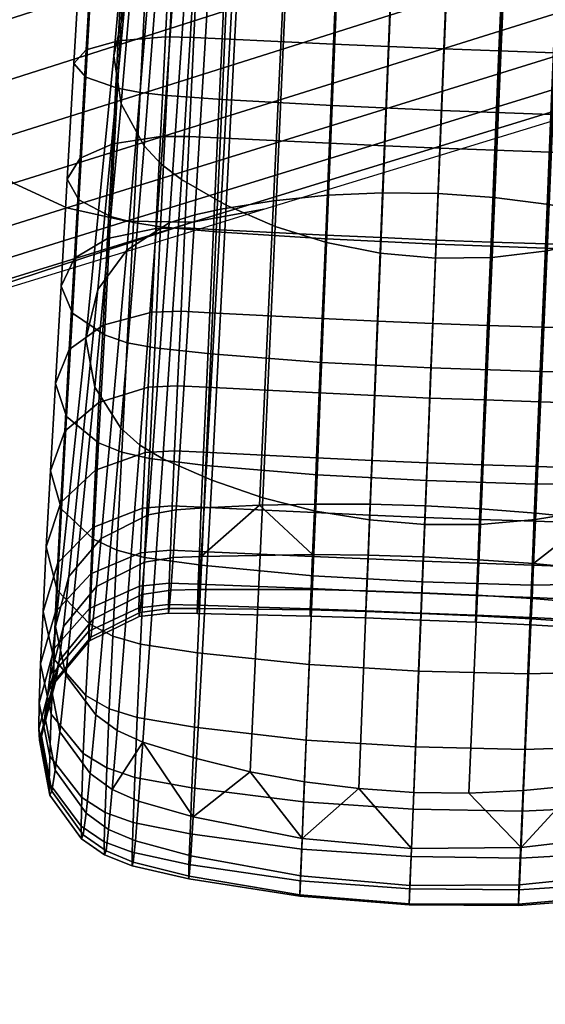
# Model space of a CAD drawing. Header units: millimetres. Extents: x -339 to 339, y -344 to 363.
# Tile 34 of 256: x -284 to -260, y -138 to -95. Entities that reach past the tile are written whole.
import ezdxf

# ---------------------------------------------------------------- set-up
doc = ezdxf.new("R2010")
doc.units = ezdxf.units.MM
doc.header["$MEASUREMENT"] = 0
for name, color, linetype in [('kolecka', 250, 'Continuous'), ('podnoz', 7, 'Continuous'), ('podrucky', 7, 'Continuous')]:
    doc.layers.add(name, color=color, linetype=linetype)

msp = doc.modelspace()

# ---------------------------------------------------------------- meshes
at = {"layer": 'kolecka'}
mesh = msp.add_polyface(dxfattribs=at)
corners = [(-288.849, -108.58, 39.939), (-288.849, -106.042, 44.823), (-289.06, -106.965, 45.429), (-289.06, -109.607, 40.345), (-288.849, -109.997, 35.059), (-289.06, -111.082, 35.266), (-288.849, -110.476, 30), (-289.06, -111.581, 30), (-288.849, -109.956, 24.733), (-289.06, -111.039, 24.517), (-288.849, -108.421, 19.667), (-289.06, -109.442, 19.245), (-288.849, -105.925, 15), (-289.06, -106.843, 14.387), (-25, -337.98, 24.733), (-25, -333.949, 15), (-25, -336.446, 19.667), (-25, -338.501, 30), (-25, -338.021, 35.059), (-25, -326.323, 7.433), (-25, -316.559, 3.478), (-25, -321.439, 4.895), (-25, -330.593, 10.907), (-25, -316.767, 56.48), (-25, -296.5, 7.551), (-25, -334.067, 44.823), (-25, -336.604, 39.939), (-25, -330.593, 49.092), (-25, -326.5, 52.449), (-25, -321.833, 54.946), (-25, -311.5, 57.001), (-25, -306.441, 56.521), (-25, -306.233, 3.519), (-25, -301.167, 5.054), (-25, -284.979, 24.941), (-25, -288.934, 15.177), (-25, -286.395, 20.061), (-25, -292.408, 10.907), (-25, -285.02, 35.267), (-25, -296.677, 52.567), (-25, -292.407, 49.093), (-25, -289.051, 45), (-25, -301.561, 55.104), (-25, -286.554, 40.333)]
mesh.append_faces([[corners[k] for k in face] for face in [(0, 1, 2, 3), (4, 0, 3, 5), (6, 4, 5, 7), (8, 6, 7, 9), (10, 8, 9, 11), (12, 10, 11, 13), (6, 8, 4, 4), (1, 0, 4, 4), (14, 15, 16, 16), (17, 18, 14, 14), (19, 15, 14, 14), (19, 20, 21, 21), (18, 19, 14, 14), (19, 22, 15, 15), (23, 24, 19, 19), (25, 18, 26, 26), (25, 27, 28, 28), (28, 18, 25, 25), (23, 28, 29, 29), (19, 18, 28, 28), (19, 28, 23, 23), (30, 31, 23, 23), (20, 19, 32, 32), (24, 32, 19, 19), (32, 24, 33, 33), (24, 23, 31, 31), (24, 34, 35, 35), (35, 34, 36, 36), (37, 24, 35, 35), (24, 38, 34, 34), (39, 40, 41, 41), (39, 31, 42, 42), (24, 31, 39, 39), (24, 39, 41, 41), (38, 41, 43, 43)]])
at = {"layer": 'podnoz'}
mesh = msp.add_polyface(dxfattribs=at)
corners = [(-290.415, -91.57, 115.792), (-289.684, -94.124, 116.185), (-256.328, -83.286, 127.888), (-257.169, -80.666, 127.422), (-290.672, -89.003, 114.713), (-257.573, -78.046, 126.171), (-290.439, -86.482, 112.966), (-257.526, -75.488, 124.159), (-323.458, -102.366, 103.706), (-297.996, -104.193, 88.24), (-297.152, -110.881, 87.886), (-297.863, -108.695, 87.886), (-298.573, -106.51, 87.886), (-294.436, -110.048, 88.68), (-298.071, -99.402, 88.633), (-297.838, -101.797, 88.489), (-298.67, -97.019, 88.68), (-299.406, -111.573, 87.013), (-299.24, -108.048, 87.531), (-297.838, -101.797, 88.489), (-300.465, -100.21, 64), (-298.071, -99.402, 88.633), (-252.714, -90.298, 124.159), (-219.361, -79.83, 134.924), (-220.795, -77.642, 137.185), (-254.255, -88.258, 126.171), (-250.869, -91.963, 121.41), (-217.68, -81.644, 131.832), (-248.746, -93.191, 117.948), (-215.779, -83.019, 127.938), (-246.371, -93.923, 113.799), (-213.682, -83.89, 123.268), (-243.768, -94.099, 108.987), (-211.416, -84.194, 117.852), (-240.962, -93.659, 103.536), (-209.006, -83.865, 111.715), (-288.775, -96.62, 115.792), (-255.468, -85.9, 127.422), (-287.473, -98.847, 114.713), (-285.803, -100.75, 112.966), (-283.79, -102.272, 110.571), (-281.458, -103.356, 107.545), (-278.833, -103.946, 103.907), (-275.939, -103.985, 99.676), (-272.801, -103.417, 94.869), (-321.852, -107.308, 103.706), (-311.032, -113.976, 93.625), (-307.905, -113.862, 89.939), (-294.436, -110.048, 88.68), (-313.87, -113.534, 96.764), (-15.524, -125.578, 148.806), (-13.923, -126.28, 155.059), (-14.396, -91.171, 163.029), (-16.054, -90.822, 156.251), (-16.533, -124.74, 141.542), (-17.095, -90.407, 148.397), (-16.865, -123.768, 133.305), (-17.432, -89.927, 139.514), (-14.946, -160.238, 140.805), (-13.389, -161.291, 146.529), (-15.943, -158.978, 134.151), (-16.299, -157.513, 126.601), (-15.34, -193.1, 126.247), (-14.347, -194.771, 132.281), (-15.735, -191.157, 119.404), (-14.742, -227.086, 117.852), (-13.753, -229.147, 123.268), (-15.174, -224.692, 111.715), (-14.165, -260.915, 108.987), (-13.193, -263.336, 113.799), (-14.614, -258.111, 103.536), (-14.056, -291.406, 94.869), (-13.626, -294.567, 99.676)]
mesh.append_faces([[corners[k] for k in face] for face in [(0, 1, 2, 3), (4, 0, 3, 5), (6, 4, 5, 7), (8, 1, 0, 0), (9, 10, 11, 11), (11, 12, 9, 9), (9, 13, 10, 10), (14, 13, 15, 15), (9, 15, 13, 13), (13, 14, 16, 16), (17, 18, 10, 10), (18, 12, 11, 11), (10, 18, 11, 11), (19, 20, 21, 21), (22, 23, 24, 25), (26, 27, 23, 22), (28, 29, 27, 26), (30, 31, 29, 28), (32, 33, 31, 30), (34, 35, 33, 32), (36, 37, 2, 1), (38, 25, 37, 36), (39, 22, 25, 38), (40, 26, 22, 39), (41, 28, 26, 40), (42, 30, 28, 41), (43, 32, 30, 42), (44, 34, 32, 43), (45, 36, 1, 1), (43, 42, 46, 47), (47, 48, 43, 43), (43, 48, 44, 44), (42, 41, 49, 46), (50, 51, 52, 53), (54, 50, 53, 55), (56, 54, 55, 57), (58, 59, 51, 50), (60, 58, 50, 54), (61, 60, 54, 56), (62, 63, 58, 60), (64, 62, 60, 61), (65, 66, 63, 62), (67, 65, 62, 64), (68, 69, 66, 65), (70, 68, 65, 67), (71, 72, 68, 70)]])
mesh = msp.add_polyface(dxfattribs=at)
corners = [(-302.47, -111.811, 85.098), (-301.526, -111.037, 85.963), (-301.175, -112.117, 85.963), (-300.79, -110.29, 86.538), (-299.406, -111.573, 87.013), (-302.262, -112.453, 85.098), (-300.1, -109.437, 87.013), (-299.24, -108.048, 87.531), (-303.222, -112.317, 84.278), (-303.094, -112.711, 84.278), (-304.679, -113.088, 82.217), (-303.852, -112.946, 83.38), (-304.645, -113.194, 82.217), (-303.925, -112.719, 83.38), (-305.593, -113.492, 80.335), (-299.24, -108.048, 87.531), (-300.1, -109.437, 87.013), (-303.331, -110.439, 64), (-300.79, -110.29, 86.538), (-302.47, -111.811, 85.098), (-305.244, -112.378, 64), (-301.526, -111.037, 85.963), (-301.82, -108.104, 64), (-298.573, -106.51, 87.886), (-300.819, -105.51, 64), (-297.996, -104.193, 88.24), (-297.838, -101.797, 88.489), (-300.375, -102.823, 64), (-307.41, -113.841, 64), (-303.222, -112.317, 84.278), (-304.679, -113.088, 82.217), (-303.925, -112.719, 83.38), (-300.465, -100.21, 64), (-287.473, -98.847, 114.713), (-288.775, -96.62, 115.792), (-321.852, -107.308, 103.706), (-285.803, -100.75, 112.966), (-320.411, -109.423, 102.827), (-283.79, -102.272, 110.571), (-318.584, -111.203, 101.373), (-316.396, -112.592, 99.349), (-307.905, -113.862, 89.939), (-300.834, -112.009, 86.803), (-297.152, -110.881, 87.886), (-304.514, -113.137, 85.714), (-294.436, -110.048, 88.68), (-313.87, -113.534, 96.764), (-281.458, -103.356, 107.545), (-303.852, -112.946, 83.38), (-305.437, -113.437, 81.834), (-306.359, -113.737, 77.953), (-305.593, -113.492, 80.335), (-304.645, -113.194, 82.217), (-303.094, -112.711, 84.278), (-302.262, -112.453, 85.098), (-301.175, -112.117, 85.963), (-299.406, -111.573, 87.013)]
mesh.append_faces([[corners[k] for k in face] for face in [(0, 1, 2, 2), (3, 4, 2, 2), (5, 0, 2, 2), (2, 1, 3, 3), (6, 7, 4, 4), (6, 4, 3, 3), (8, 5, 9, 9), (10, 11, 12, 12), (13, 9, 11, 11), (9, 13, 8, 8), (12, 14, 10, 10), (10, 13, 11, 11), (0, 5, 8, 8), (15, 16, 17, 17), (16, 18, 17, 17), (19, 20, 21, 21), (20, 18, 21, 21), (22, 23, 15, 15), (24, 25, 23, 23), (26, 25, 27, 27), (28, 19, 29, 29), (30, 28, 31, 31), (19, 28, 20, 20), (20, 17, 18, 18), (17, 22, 15, 15), (24, 27, 25, 25), (27, 32, 26, 26), (22, 24, 23, 23), (31, 28, 29, 29), (33, 34, 35, 35), (36, 33, 37, 37), (38, 36, 39, 40), (41, 42, 43, 43), (42, 41, 44, 44), (43, 45, 41, 41), (40, 46, 47, 38), (48, 44, 49, 49), (49, 50, 51, 51), (49, 52, 48, 48), (52, 49, 51, 51), (48, 53, 44, 44), (54, 44, 53, 53), (42, 44, 54, 54), (42, 54, 55, 55), (42, 56, 43, 43), (56, 42, 55, 55)]])
at = {"layer": 'podrucky'}
mesh = msp.add_polyface(dxfattribs=at)
corners = [(-267.063, -89.39, 596.362), (-267.597, -102.695, 618.109), (-265.16, -102.723, 618.153), (-264.618, -89.384, 596.432), (-269.455, -89.599, 596.16), (-270.005, -102.804, 617.98), (-278.297, -84.476, 570.361), (-279.395, -96.685, 591.76), (-278.925, -94.555, 592.95), (-277.87, -82.373, 571.603), (-278.022, -86.573, 569.131), (-279.07, -98.797, 590.592), (-277.128, -88.453, 568.026), (-278.059, -100.643, 589.571), (-276.466, -89.288, 567.532), (-277.317, -101.436, 589.129), (-275.667, -90.031, 567.087), (-276.425, -102.116, 588.747), (-267.135, -91.612, 686.303), (-264.713, -91.714, 686.275), (-264.903, -96.381, 685.777), (-267.321, -96.278, 685.801), (-269.561, -91.506, 686.391), (-269.75, -96.169, 685.875), (-274.427, -91.283, 686.749), (-274.637, -95.937, 686.185), (-275.654, -91.225, 686.88), (-275.873, -95.877, 686.3), (-276.89, -91.186, 687.166), (-277.122, -95.86, 686.569), (-278.931, -91.209, 688.387), (-279.192, -96.034, 687.751), (-280.307, -91.346, 690.286), (-280.598, -96.43, 689.605), (-280.82, -91.589, 692.733), (-281.137, -97.022, 692.002), (-280.289, -91.859, 695.07), (-280.617, -97.621, 694.288), (-278.903, -92.099, 696.932), (-279.226, -98.112, 696.102), (-277.922, -92.2, 697.635), (-278.235, -98.3, 696.783), (-276.759, -92.28, 698.138), (-277.059, -98.434, 697.263), (-274.365, -92.399, 698.794), (-274.64, -98.603, 697.879), (-269.563, -92.611, 699.652), (-269.814, -98.869, 698.675), (-264.756, -92.807, 699.932), (-265.011, -99.079, 698.93), (-269.362, -86.566, 686.34), (-266.937, -86.669, 686.237), (-280, -85.959, 690.357), (-278.655, -86.097, 688.443), (-264.512, -86.769, 686.203), (-279.943, -85.752, 695.162), (-280.486, -85.832, 692.812), (-269.299, -85.979, 699.886), (-271.693, -85.898, 699.506), (-274.074, -85.825, 698.971), (-266.895, -86.066, 700.114), (-271.784, -86.46, 686.511), (-274.205, -86.351, 686.751), (-276.644, -86.232, 687.2), (-276.442, -85.759, 698.277), (-277.59, -85.734, 697.758), (-278.563, -85.726, 697.042)]
mesh.append_faces([[corners[k] for k in face] for face in [(0, 1, 2, 3), (4, 5, 1, 0), (6, 7, 8, 9), (10, 11, 7, 6), (12, 13, 11, 10), (14, 15, 13, 12), (16, 17, 15, 14), (18, 19, 20, 21), (22, 18, 21, 23), (24, 22, 23, 25), (26, 24, 25, 27), (28, 26, 27, 29), (30, 28, 29, 31), (32, 30, 31, 33), (34, 32, 33, 35), (36, 34, 35, 37), (38, 36, 37, 39), (40, 38, 39, 41), (42, 40, 41, 43), (44, 42, 43, 45), (46, 44, 45, 47), (48, 46, 47, 49), (18, 22, 50, 51), (30, 32, 52, 53), (51, 54, 19, 18), (36, 55, 56, 34), (44, 46, 57, 58), (34, 56, 52, 32), (58, 59, 44, 44), (48, 60, 46, 46), (61, 22, 24, 24), (62, 24, 26, 26), (63, 26, 28, 28), (53, 28, 30, 30), (64, 42, 44, 44), (65, 40, 42, 42), (66, 38, 40, 40), (66, 36, 38, 38)]])
mesh = msp.add_polyface(dxfattribs=at)
corners = [(-264.322, -82.433, 544.04), (-264.793, -93.964, 564.855), (-267.238, -93.714, 564.951), (-266.776, -82.164, 544.152), (-262.284, -93.903, 564.961), (-262.786, -105.532, 587.002), (-265.267, -105.568, 586.917), (-261.79, -82.351, 544.164), (-259.875, -93.538, 565.259), (-260.377, -105.239, 587.243), (-257.642, -92.912, 565.717), (-258.094, -104.719, 587.617), (-255.579, -92.052, 566.317), (-255.936, -103.991, 588.111), (-253.703, -90.975, 567.049), (-253.915, -103.067, 588.72), (-255.367, -91.354, 595.385), (-255.712, -104.192, 617.482), (-254.608, -104.505, 617.319), (-254.355, -91.782, 595.135), (-257.488, -90.61, 595.813), (-257.968, -103.646, 617.76), (-259.742, -90.019, 596.141), (-260.298, -103.212, 617.97), (-262.12, -89.601, 596.355), (-262.696, -102.9, 618.105), (-264.618, -89.384, 596.432), (-265.16, -102.723, 618.153), (-260.209, -99.264, 698.674), (-265.011, -99.079, 698.93), (-265.249, -104.945, 697.235), (-260.451, -105.118, 697.004), (-259.95, -93.003, 699.652), (-264.756, -92.807, 699.932), (-255.375, -99.385, 697.877), (-255.588, -105.187, 696.272), (-255.147, -93.18, 698.794), (-252.95, -99.406, 697.261), (-253.136, -105.158, 695.701), (-252.751, -93.252, 698.136), (-255.165, -96.727, 686.184), (-253.927, -96.771, 686.299), (-254.075, -101.121, 685.195), (-255.322, -101.077, 685.095), (-254.996, -92.072, 686.749), (-253.768, -92.115, 686.879), (-260.057, -96.559, 685.874), (-260.236, -100.914, 684.829), (-259.864, -91.898, 686.39), (-262.486, -96.473, 685.8), (-262.667, -100.832, 684.768), (-262.292, -91.808, 686.303), (-265.08, -100.741, 684.749), (-262.834, -104.855, 683.244), (-265.244, -104.767, 683.229), (-264.903, -96.381, 685.777), (-264.713, -91.714, 686.275), (-254.904, -86.603, 698.971), (-257.284, -86.483, 699.506), (-262.079, -86.262, 700.114), (-264.487, -86.161, 700.19), (-259.676, -86.37, 699.886), (-262.086, -86.866, 686.237), (-259.661, -86.96, 686.34), (-264.512, -86.769, 686.203), (-254.816, -87.139, 686.751), (-257.238, -87.051, 686.511)]
mesh.append_faces([[corners[k] for k in face] for face in [(0, 1, 2, 3), (4, 5, 6, 1), (7, 4, 1, 0), (8, 9, 5, 4), (10, 11, 9, 8), (12, 13, 11, 10), (14, 15, 13, 12), (16, 17, 18, 19), (20, 21, 17, 16), (22, 23, 21, 20), (24, 25, 23, 22), (26, 27, 25, 24), (28, 29, 30, 31), (32, 33, 29, 28), (34, 28, 31, 35), (36, 32, 28, 34), (37, 34, 35, 38), (39, 36, 34, 37), (40, 41, 42, 43), (44, 45, 41, 40), (46, 40, 43, 47), (48, 44, 40, 46), (49, 46, 47, 50), (51, 48, 46, 49), (52, 50, 53, 54), (55, 49, 50, 52), (56, 51, 49, 55), (32, 36, 57, 58), (59, 60, 33, 33), (32, 58, 61, 61), (61, 59, 32, 32), (32, 59, 33, 33), (48, 51, 62, 63), (51, 56, 64, 62), (65, 45, 44, 44), (65, 44, 66, 66), (66, 44, 48, 48), (66, 48, 63, 63)]])
mesh = msp.add_polyface(dxfattribs=at)
corners = [(-271.773, -90.002, 595.833), (-272.375, -103.047, 617.771), (-270.005, -102.804, 617.98), (-269.455, -89.599, 596.16), (-273.999, -90.598, 595.384), (-274.696, -103.421, 617.482), (-275.066, -90.964, 595.118), (-275.835, -103.656, 617.31), (-276.095, -91.434, 594.8), (-276.959, -104.011, 617.079), (-277.784, -92.778, 593.976), (-278.819, -105.213, 616.386), (-278.925, -94.555, 592.95), (-280.089, -106.94, 615.449), (-279.395, -96.685, 591.76), (-280.611, -109.099, 614.313), (-279.07, -98.797, 590.592), (-280.226, -111.222, 613.211), (-273.839, -91.314, 566.314), (-274.453, -103.242, 588.109), (-276.425, -102.116, 588.747), (-275.667, -90.031, 567.087), (-271.781, -92.38, 565.685), (-272.31, -104.172, 587.594), (-269.568, -93.182, 565.231), (-270.049, -104.874, 587.223), (-267.238, -93.714, 564.951), (-267.701, -105.342, 586.995), (-264.793, -93.964, 564.855), (-265.267, -105.568, 586.917), (-267.496, -100.638, 684.768), (-265.08, -100.741, 684.749), (-265.244, -104.767, 683.229), (-267.658, -104.662, 683.245), (-267.321, -96.278, 685.801), (-264.903, -96.381, 685.777), (-269.926, -100.526, 684.83), (-270.09, -104.548, 683.296), (-269.75, -96.169, 685.875), (-274.833, -100.285, 685.097), (-275.014, -104.301, 683.523), (-274.637, -95.937, 686.185), (-276.078, -100.223, 685.197), (-276.267, -104.237, 683.609), (-275.873, -95.877, 686.3), (-277.34, -100.228, 685.447), (-277.539, -104.262, 683.838), (-277.122, -95.86, 686.569), (-279.436, -100.542, 686.574), (-279.66, -104.706, 684.896), (-279.192, -96.034, 687.751), (-280.87, -101.18, 688.355), (-281.12, -105.569, 686.576), (-280.598, -96.43, 689.605), (-281.434, -102.099, 690.663), (-281.707, -106.789, 688.76), (-281.137, -97.022, 692.002), (-280.924, -103.006, 692.862), (-281.206, -107.982, 690.839), (-280.617, -97.621, 694.288), (-279.226, -98.112, 696.102), (-279.528, -103.732, 694.602), (-278.235, -98.3, 696.783), (-278.528, -104.002, 695.25), (-277.059, -98.434, 697.263), (-277.339, -104.186, 695.703), (-274.64, -98.603, 697.879), (-274.898, -104.403, 696.274), (-269.814, -98.869, 698.675), (-270.05, -104.721, 697.005), (-265.011, -99.079, 698.93), (-265.249, -104.945, 697.235)]
mesh.append_faces([[corners[k] for k in face] for face in [(0, 1, 2, 3), (4, 5, 1, 0), (6, 7, 5, 4), (8, 9, 7, 6), (10, 11, 9, 8), (12, 13, 11, 10), (14, 15, 13, 12), (16, 17, 15, 14), (18, 19, 20, 21), (22, 23, 19, 18), (24, 25, 23, 22), (26, 27, 25, 24), (28, 29, 27, 26), (30, 31, 32, 33), (34, 35, 31, 30), (36, 30, 33, 37), (38, 34, 30, 36), (39, 36, 37, 40), (41, 38, 36, 39), (42, 39, 40, 43), (44, 41, 39, 42), (45, 42, 43, 46), (47, 44, 42, 45), (48, 45, 46, 49), (50, 47, 45, 48), (51, 48, 49, 52), (53, 50, 48, 51), (54, 51, 52, 55), (56, 53, 51, 54), (57, 54, 55, 58), (59, 56, 54, 57), (60, 59, 57, 61), (62, 60, 61, 63), (64, 62, 63, 65), (66, 64, 65, 67), (68, 66, 67, 69), (70, 68, 69, 71)]])
mesh = msp.add_polyface(dxfattribs=at)
corners = [(-278.059, -100.643, 589.571), (-279.077, -113.024, 612.283), (-280.226, -111.222, 613.211), (-279.07, -98.797, 590.592), (-277.317, -101.436, 589.129), (-278.241, -113.766, 611.902), (-276.425, -102.116, 588.747), (-277.239, -114.369, 611.592), (-279.945, -117.862, 639.938), (-277.887, -116.827, 640.484), (-276.959, -104.011, 617.079), (-278.819, -105.213, 616.386), (-281.364, -119.528, 639.098), (-280.089, -106.94, 615.449), (-276.653, -116.606, 640.616), (-275.835, -103.656, 617.31), (-280.611, -109.099, 614.313), (-281.944, -121.715, 638.021), (-281.491, -123.849, 636.99), (-278.127, -116.523, 673.302), (-276.826, -116.428, 673.172), (-276.909, -118.374, 669.731), (-278.212, -118.484, 669.833), (-278.016, -114.093, 676.475), (-276.719, -114.015, 676.318), (-277.88, -111.222, 679.314), (-276.589, -111.161, 679.131), (-277.72, -107.936, 681.781), (-276.438, -107.892, 681.575), (-277.539, -104.262, 683.838), (-276.267, -104.237, 683.609), (-280.193, -114.861, 677.244), (-280.315, -117.376, 673.953), (-280.041, -111.893, 680.191), (-279.863, -108.499, 682.755), (-279.66, -104.706, 684.896), (-281.712, -116.276, 678.487), (-281.846, -118.929, 675.01), (-281.544, -113.146, 681.601), (-281.346, -109.567, 684.311), (-281.12, -105.569, 686.576), (-282.169, -114.886, 683.44), (-282.351, -118.232, 680.111), (-281.953, -111.061, 686.338), (-281.707, -106.789, 688.76), (-281.684, -116.573, 685.188), (-281.873, -120.123, 681.653), (-281.461, -112.515, 688.265), (-281.206, -107.982, 690.839), (-280.055, -113.657, 689.782), (-280.276, -117.895, 686.56), (-279.805, -108.925, 692.479), (-279.528, -103.732, 694.602), (-280.924, -103.006, 692.862), (-279.041, -114.073, 690.342), (-279.256, -118.374, 687.065), (-278.798, -109.271, 693.087), (-278.528, -104.002, 695.25), (-277.83, -114.347, 690.726), (-278.036, -118.688, 687.408), (-277.596, -109.502, 693.508), (-277.339, -104.186, 695.703), (-275.352, -114.652, 691.195), (-275.544, -119.034, 687.821)]
mesh.append_faces([[corners[k] for k in face] for face in [(0, 1, 2, 3), (4, 5, 1, 0), (6, 7, 5, 4), (8, 9, 10, 11), (12, 8, 11, 13), (9, 14, 15, 10), (13, 16, 17, 12), (18, 17, 16, 2), (19, 20, 21, 22), (23, 24, 20, 19), (25, 26, 24, 23), (27, 28, 26, 25), (29, 30, 28, 27), (31, 23, 19, 32), (33, 25, 23, 31), (34, 27, 25, 33), (35, 29, 27, 34), (36, 31, 32, 37), (38, 33, 31, 36), (39, 34, 33, 38), (40, 35, 34, 39), (41, 38, 36, 42), (43, 39, 38, 41), (44, 40, 39, 43), (45, 41, 42, 46), (47, 43, 41, 45), (48, 44, 43, 47), (49, 47, 45, 50), (51, 48, 47, 49), (52, 53, 48, 51), (54, 49, 50, 55), (56, 51, 49, 54), (57, 52, 51, 56), (58, 54, 55, 59), (60, 56, 54, 58), (61, 57, 56, 60), (62, 58, 59, 63)]])
mesh = msp.add_polyface(dxfattribs=at)
corners = [(-262.786, -105.532, 587.002), (-263.297, -117.24, 610.287), (-265.745, -117.245, 610.226), (-265.267, -105.568, 586.917), (-260.377, -105.239, 587.243), (-260.886, -117.033, 610.462), (-258.094, -104.719, 587.617), (-258.546, -116.64, 610.739), (-255.936, -103.991, 588.111), (-256.276, -116.071, 611.112), (-253.915, -103.067, 588.72), (-254.082, -115.33, 611.577), (-254.83, -117.492, 640.616), (-253.619, -117.813, 640.484), (-253.522, -104.94, 617.096), (-254.608, -104.505, 617.319), (-256.042, -117.31, 640.681), (-255.712, -104.192, 617.482), (-257.968, -103.646, 617.76), (-258.454, -116.996, 640.786), (-263.292, -116.553, 640.906), (-260.871, -116.743, 640.861), (-260.298, -103.212, 617.97), (-262.696, -102.9, 618.105), (-265.16, -102.723, 618.153), (-265.716, -116.423, 640.921), (-260.674, -110.532, 694.69), (-265.47, -110.371, 694.896), (-265.671, -115.323, 691.963), (-260.879, -115.472, 691.783), (-260.451, -105.118, 697.004), (-265.249, -104.945, 697.235), (-255.786, -110.549, 694.027), (-255.967, -115.44, 691.193), (-255.588, -105.187, 696.272), (-253.308, -110.475, 693.505), (-253.467, -115.32, 690.723), (-253.136, -105.158, 695.701), (-255.827, -114.872, 676.266), (-254.551, -114.923, 676.315), (-254.64, -117.338, 673.169), (-255.918, -117.282, 673.132), (-255.721, -112.019, 679.068), (-254.45, -112.067, 679.128), (-255.601, -108.75, 681.499), (-254.337, -108.796, 681.572), (-255.468, -105.094, 683.521), (-254.212, -105.138, 683.607), (-255.322, -101.077, 685.095), (-254.075, -101.121, 685.195), (-260.803, -114.705, 676.144), (-260.901, -117.103, 673.041), (-260.686, -111.858, 678.913), (-260.552, -108.592, 681.31), (-260.402, -104.934, 683.295), (-260.236, -100.914, 684.829), (-263.239, -114.629, 676.12), (-263.337, -117.025, 673.024), (-263.121, -111.783, 678.881), (-262.986, -108.515, 681.269), (-262.834, -104.855, 683.244), (-262.667, -100.832, 684.768), (-265.641, -114.543, 676.113), (-265.738, -116.939, 673.02), (-265.526, -111.697, 678.872), (-265.393, -108.428, 681.257), (-265.244, -104.767, 683.229), (-260.965, -118.954, 645.236)]
mesh.append_faces([[corners[k] for k in face] for face in [(0, 1, 2, 3), (4, 5, 1, 0), (6, 7, 5, 4), (8, 9, 7, 6), (10, 11, 9, 8), (12, 13, 14, 15), (16, 17, 18, 19), (20, 21, 22, 23), (23, 24, 25, 20), (19, 18, 22, 21), (16, 12, 15, 17), (26, 27, 28, 29), (30, 31, 27, 26), (32, 26, 29, 33), (34, 30, 26, 32), (35, 32, 33, 36), (37, 34, 32, 35), (38, 39, 40, 41), (42, 43, 39, 38), (44, 45, 43, 42), (46, 47, 45, 44), (48, 49, 47, 46), (50, 38, 41, 51), (52, 42, 38, 50), (53, 44, 42, 52), (54, 46, 44, 53), (55, 48, 46, 54), (56, 50, 51, 57), (58, 52, 50, 56), (59, 53, 52, 58), (60, 54, 53, 59), (61, 55, 54, 60), (62, 56, 57, 63), (64, 58, 56, 62), (65, 59, 58, 64), (66, 60, 59, 65), (67, 19, 21, 21)]])
mesh = msp.add_polyface(dxfattribs=at)
corners = [(-274.453, -103.242, 588.109), (-275.095, -115.308, 611.111), (-277.239, -114.369, 611.592), (-276.425, -102.116, 588.747), (-272.31, -104.172, 587.594), (-272.851, -116.075, 610.727), (-270.049, -104.874, 587.223), (-270.536, -116.655, 610.451), (-267.701, -105.342, 586.995), (-268.166, -117.047, 610.283), (-265.267, -105.568, 586.917), (-265.745, -117.245, 610.226), (-268.143, -116.356, 640.906), (-265.716, -116.423, 640.921), (-265.16, -102.723, 618.153), (-267.597, -102.695, 618.109), (-273.001, -116.405, 640.786), (-270.572, -116.349, 640.861), (-270.005, -102.804, 617.98), (-272.375, -103.047, 617.771), (-276.653, -116.606, 640.616), (-275.431, -116.522, 640.681), (-274.696, -103.421, 617.482), (-275.835, -103.656, 617.31), (-268.054, -114.438, 676.12), (-265.641, -114.543, 676.113), (-265.738, -116.939, 673.02), (-268.151, -116.834, 673.024), (-267.938, -111.591, 678.882), (-265.526, -111.697, 678.872), (-267.806, -108.323, 681.27), (-265.393, -108.428, 681.257), (-267.658, -104.662, 683.245), (-265.244, -104.767, 683.229), (-270.49, -114.322, 676.145), (-270.589, -116.721, 673.042), (-270.373, -111.474, 678.914), (-270.24, -108.207, 681.311), (-270.09, -104.548, 683.296), (-275.449, -114.075, 676.269), (-275.553, -116.485, 673.134), (-275.323, -111.223, 679.07), (-275.178, -107.956, 681.501), (-275.014, -104.301, 683.523), (-276.826, -116.428, 673.172), (-275.635, -118.424, 669.705), (-276.909, -118.374, 669.731), (-276.719, -114.015, 676.318), (-276.589, -111.161, 679.131), (-276.438, -107.892, 681.575), (-276.267, -104.237, 683.609), (-275.135, -109.764, 694.03), (-277.596, -109.502, 693.508), (-277.83, -114.347, 690.726), (-275.352, -114.652, 691.195), (-274.898, -104.403, 696.274), (-277.339, -104.186, 695.703), (-270.47, -115.071, 691.784), (-275.544, -119.034, 687.821), (-270.651, -119.502, 688.334), (-270.269, -110.133, 694.691), (-270.05, -104.721, 697.005), (-265.671, -115.323, 691.963), (-265.852, -119.768, 688.486), (-265.47, -110.371, 694.896), (-265.249, -104.945, 697.235), (-270.665, -118.563, 645.236), (-268.232, -118.594, 645.271), (-275.554, -118.644, 645.097)]
mesh.append_faces([[corners[k] for k in face] for face in [(0, 1, 2, 3), (4, 5, 1, 0), (6, 7, 5, 4), (8, 9, 7, 6), (10, 11, 9, 8), (12, 13, 14, 15), (16, 17, 18, 19), (17, 12, 15, 18), (20, 21, 22, 23), (21, 16, 19, 22), (24, 25, 26, 27), (28, 29, 25, 24), (30, 31, 29, 28), (32, 33, 31, 30), (34, 24, 27, 35), (36, 28, 24, 34), (37, 30, 28, 36), (38, 32, 30, 37), (39, 34, 35, 40), (41, 36, 34, 39), (42, 37, 36, 41), (43, 38, 37, 42), (44, 40, 45, 46), (47, 39, 40, 44), (48, 41, 39, 47), (49, 42, 41, 48), (50, 43, 42, 49), (51, 52, 53, 54), (55, 56, 52, 51), (57, 54, 58, 59), (60, 51, 54, 57), (61, 55, 51, 60), (62, 57, 59, 63), (64, 60, 57, 62), (65, 61, 60, 64), (66, 17, 16, 16), (17, 66, 67, 12), (68, 16, 21, 21)]])
mesh = msp.add_polyface(dxfattribs=at)
corners = [(-279.237, -126.278, 635.85), (-280.182, -125.595, 636.164), (-279.077, -113.024, 612.283), (-278.241, -113.766, 611.902), (-281.491, -123.849, 636.99), (-280.226, -111.222, 613.211), (-277.239, -114.369, 611.592), (-278.109, -126.791, 635.622), (-278.162, -120.318, 649.392), (-276.892, -120.13, 649.452), (-276.791, -118.697, 645.048), (-278.045, -118.901, 644.952), (-278.242, -121.105, 653.766), (-276.958, -120.932, 653.791), (-278.284, -121.287, 658.035), (-276.991, -121.13, 658.027), (-278.292, -120.894, 662.161), (-276.993, -120.752, 662.121), (-278.267, -119.95, 666.107), (-276.965, -119.824, 666.035), (-278.212, -118.484, 669.833), (-276.909, -118.374, 669.731), (-280.296, -121.397, 649.172), (-280.145, -119.967, 644.57), (-280.401, -122.182, 653.705), (-280.461, -122.348, 658.129), (-280.481, -121.923, 662.405), (-280.461, -120.934, 666.494), (-280.405, -119.41, 670.356), (-280.315, -117.376, 673.953), (-278.127, -116.523, 673.302), (-281.785, -123.219, 648.847), (-281.603, -121.727, 643.989), (-281.913, -124.033, 653.632), (-281.99, -124.196, 658.302), (-282.019, -123.739, 662.817), (-282.003, -122.69, 667.134), (-281.944, -121.077, 671.212), (-281.846, -118.929, 675.01), (-282.415, -125.658, 648.437), (-282.211, -124.065, 643.246), (-282.603, -123.364, 672.335), (-282.665, -125.088, 667.977), (-282.497, -121.068, 676.394), (-282.351, -118.232, 680.111), (-281.712, -116.276, 678.487), (-282.025, -123.133, 677.709), (-282.136, -125.571, 673.401), (-281.873, -120.123, 681.653), (-280.463, -121.603, 682.862), (-280.615, -124.749, 678.736), (-280.276, -117.895, 686.56), (-281.684, -116.573, 685.188), (-279.439, -122.139, 683.305), (-279.589, -125.334, 679.111), (-279.256, -118.374, 687.065), (-278.214, -122.49, 683.603), (-278.36, -125.718, 679.361), (-278.036, -118.688, 687.408), (-279.945, -117.862, 639.938), (-277.887, -116.827, 640.484), (-281.364, -119.528, 639.098), (-281.944, -121.715, 638.021)]
mesh.append_faces([[corners[k] for k in face] for face in [(0, 1, 2, 3), (1, 4, 5, 2), (0, 3, 6, 7), (8, 9, 10, 11), (12, 13, 9, 8), (14, 15, 13, 12), (16, 17, 15, 14), (18, 19, 17, 16), (20, 21, 19, 18), (22, 8, 11, 23), (24, 12, 8, 22), (25, 14, 12, 24), (26, 16, 14, 25), (27, 18, 16, 26), (28, 20, 18, 27), (29, 30, 20, 28), (31, 22, 23, 32), (33, 24, 22, 31), (34, 25, 24, 33), (35, 26, 25, 34), (36, 27, 26, 35), (37, 28, 27, 36), (38, 29, 28, 37), (39, 31, 32, 40), (41, 37, 36, 42), (43, 38, 37, 41), (44, 45, 38, 43), (46, 43, 41, 47), (48, 44, 43, 46), (49, 48, 46, 50), (51, 52, 48, 49), (53, 49, 50, 54), (55, 51, 49, 53), (56, 53, 54, 57), (58, 55, 53, 56), (59, 23, 11, 60), (61, 32, 23, 59), (32, 61, 62, 40)]])
mesh = msp.add_polyface(dxfattribs=at)
corners = [(-278.109, -126.791, 635.622), (-277.239, -114.369, 611.592), (-275.095, -115.308, 611.111), (-275.767, -127.511, 635.318), (-268.294, -120.153, 649.614), (-265.871, -120.237, 649.623), (-265.808, -118.671, 645.283), (-268.232, -118.594, 645.271), (-268.329, -121.061, 653.896), (-265.908, -121.15, 653.902), (-268.339, -121.345, 658.078), (-265.92, -121.44, 658.082), (-268.325, -121.036, 662.12), (-265.908, -121.135, 662.122), (-268.288, -120.163, 665.985), (-265.873, -120.264, 665.985), (-268.23, -118.752, 669.633), (-265.816, -118.856, 669.631), (-268.151, -116.834, 673.024), (-265.738, -116.939, 673.02), (-270.729, -120.101, 649.588), (-270.665, -118.563, 645.236), (-270.766, -120.991, 653.878), (-270.777, -121.262, 658.067), (-270.764, -120.942, 662.117), (-270.727, -120.059, 665.989), (-270.669, -118.643, 669.643), (-270.589, -116.721, 673.042), (-275.643, -120.104, 649.488), (-275.554, -118.644, 645.097), (-275.7, -120.928, 653.813), (-275.726, -121.145, 658.036), (-275.722, -120.781, 662.118), (-275.692, -119.865, 666.021), (-275.635, -118.424, 669.705), (-275.553, -116.485, 673.134), (-276.892, -120.13, 649.452), (-276.791, -118.697, 645.048), (-276.958, -120.932, 653.791), (-276.991, -121.13, 658.027), (-276.993, -120.752, 662.121), (-276.965, -119.824, 666.035), (-276.909, -118.374, 669.731), (-275.544, -119.034, 687.821), (-278.036, -118.688, 687.408), (-278.214, -122.49, 683.603), (-275.712, -122.876, 683.956), (-270.651, -119.502, 688.334), (-270.81, -123.392, 684.39), (-263.501, -121.253, 653.896), (-263.46, -120.347, 649.614), (-263.517, -121.537, 658.077), (-263.507, -121.228, 662.12), (-263.473, -120.354, 665.985), (-268.143, -116.356, 640.906), (-265.716, -116.423, 640.921), (-276.653, -116.606, 640.616), (-275.431, -116.522, 640.681), (-277.887, -116.827, 640.484), (-278.045, -118.901, 644.952), (-273.001, -116.405, 640.786)]
mesh.append_faces([[corners[k] for k in face] for face in [(0, 1, 2, 3), (4, 5, 6, 7), (8, 9, 5, 4), (10, 11, 9, 8), (12, 13, 11, 10), (14, 15, 13, 12), (16, 17, 15, 14), (18, 19, 17, 16), (20, 4, 7, 21), (22, 8, 4, 20), (23, 10, 8, 22), (24, 12, 10, 23), (25, 14, 12, 24), (26, 16, 14, 25), (27, 18, 16, 26), (28, 20, 21, 29), (30, 22, 20, 28), (31, 23, 22, 30), (32, 24, 23, 31), (33, 25, 24, 32), (34, 26, 25, 33), (35, 27, 26, 34), (36, 28, 29, 37), (38, 30, 28, 36), (39, 31, 30, 38), (40, 32, 31, 39), (41, 33, 32, 40), (42, 34, 33, 41), (43, 44, 45, 46), (47, 43, 46, 48), (9, 49, 50, 5), (11, 51, 49, 9), (13, 52, 51, 11), (15, 53, 52, 13), (54, 7, 6, 55), (56, 37, 29, 57), (58, 59, 37, 56), (29, 21, 60, 60)]])
mesh = msp.add_polyface(dxfattribs=at)
corners = [(-271.027, -128.527, 634.916), (-273.407, -128.088, 635.083), (-272.851, -116.075, 610.727), (-270.536, -116.655, 610.451), (-268.166, -117.047, 610.283), (-268.632, -128.83, 634.816), (-275.767, -127.511, 635.318), (-275.095, -115.308, 611.111), (-265.745, -117.245, 610.226), (-266.227, -128.996, 634.783), (-263.816, -129.025, 634.816), (-263.297, -117.24, 610.287), (-276.016, -131.773, 647.353), (-278.441, -131.129, 647.496), (-278.3, -129.384, 641.58), (-275.913, -130.065, 641.357), (-276.078, -132.668, 653.257), (-278.533, -132.06, 653.322), (-276.103, -132.784, 659.019), (-278.581, -132.213, 659.008), (-276.09, -132.156, 664.589), (-278.584, -131.62, 664.505), (-276.043, -130.817, 669.918), (-278.547, -130.318, 669.762), (-275.963, -128.801, 674.955), (-278.472, -128.339, 674.731), (-275.852, -126.143, 679.651), (-278.36, -125.718, 679.361), (-275.712, -122.876, 683.956), (-278.214, -122.49, 683.603), (-271.197, -132.659, 647.153), (-271.13, -131.015, 641.057), (-271.231, -133.495, 653.155), (-271.232, -133.554, 659.012), (-271.203, -132.872, 664.675), (-271.145, -131.481, 670.095), (-271.059, -129.415, 675.22), (-270.947, -126.707, 680.002), (-270.81, -123.392, 684.39), (-266.394, -133.074, 647.08), (-266.328, -131.455, 640.954), (-266.427, -133.886, 653.112), (-266.429, -133.924, 658.998), (-266.4, -133.221, 664.69), (-266.343, -131.812, 670.138), (-266.258, -129.728, 675.292), (-266.147, -127.004, 680.101), (-266.011, -123.673, 684.515), (-265.852, -119.768, 688.486), (-270.651, -119.502, 688.334), (-278.109, -126.791, 635.622)]
mesh.append_faces([[corners[k] for k in face] for face in [(0, 1, 2, 3), (3, 4, 5, 0), (6, 7, 2, 1), (4, 8, 9, 5), (10, 9, 8, 11), (12, 13, 14, 15), (16, 17, 13, 12), (18, 19, 17, 16), (20, 21, 19, 18), (22, 23, 21, 20), (24, 25, 23, 22), (26, 27, 25, 24), (28, 29, 27, 26), (30, 12, 15, 31), (32, 16, 12, 30), (33, 18, 16, 32), (34, 20, 18, 33), (35, 22, 20, 34), (36, 24, 22, 35), (37, 26, 24, 36), (38, 28, 26, 37), (39, 30, 31, 40), (41, 32, 30, 39), (42, 33, 32, 41), (43, 34, 33, 42), (44, 35, 34, 43), (45, 36, 35, 44), (46, 37, 36, 45), (47, 38, 37, 46), (48, 49, 38, 47), (31, 1, 0, 0), (31, 0, 5, 5), (15, 6, 1, 1), (1, 31, 15, 15), (5, 40, 31, 31), (6, 15, 50, 50), (5, 9, 40, 40)]])
mesh = msp.add_polyface(dxfattribs=at)
corners = [(-261.405, -128.918, 634.916), (-263.816, -129.025, 634.816), (-263.297, -117.24, 610.287), (-260.886, -117.033, 610.462), (-256.598, -128.289, 635.318), (-258.997, -128.674, 635.083), (-258.546, -116.64, 610.739), (-256.276, -116.071, 611.112), (-254.206, -127.762, 635.622), (-254.082, -115.33, 611.577), (-261.062, -119.904, 688.332), (-265.852, -119.768, 688.486), (-266.011, -123.673, 684.515), (-261.222, -123.795, 684.388), (-260.879, -115.472, 691.783), (-265.671, -115.323, 691.963), (-256.131, -119.823, 687.818), (-256.276, -123.665, 683.953), (-255.967, -115.44, 691.193), (-253.612, -119.661, 687.405), (-253.742, -123.463, 683.6), (-256.121, -120.897, 649.487), (-254.874, -121.029, 649.451), (-254.86, -119.59, 645.047), (-256.091, -119.435, 645.097), (-256.131, -121.723, 653.812), (-254.872, -121.836, 653.79), (-256.123, -121.941, 658.035), (-254.855, -122.037, 658.025), (-256.097, -121.578, 662.117), (-254.823, -121.661, 662.118), (-256.054, -120.662, 666.019), (-254.776, -120.734, 666.032), (-255.994, -119.221, 669.703), (-254.714, -119.284, 669.728), (-255.918, -117.282, 673.132), (-254.64, -117.338, 673.169), (-261.031, -120.489, 649.588), (-260.965, -118.954, 645.236), (-261.069, -121.377, 653.878), (-261.083, -121.646, 658.067), (-261.071, -121.324, 662.117), (-261.036, -120.441, 665.989), (-260.979, -119.025, 669.643), (-260.901, -117.103, 673.041), (-263.46, -120.347, 649.614), (-263.39, -118.79, 645.271), (-263.501, -121.253, 653.896), (-263.517, -121.537, 658.077), (-263.507, -121.228, 662.12), (-263.473, -120.354, 665.985), (-263.416, -118.943, 669.633), (-263.337, -117.025, 673.024), (-265.871, -120.237, 649.623), (-265.808, -118.671, 645.283), (-265.816, -118.856, 669.631), (-265.873, -120.264, 665.985), (-265.738, -116.939, 673.02), (-256.042, -117.31, 640.681), (-254.83, -117.492, 640.616), (-263.292, -116.553, 640.906), (-260.871, -116.743, 640.861), (-258.454, -116.996, 640.786), (-265.716, -116.423, 640.921)]
mesh.append_faces([[corners[k] for k in face] for face in [(0, 1, 2, 3), (4, 5, 6, 7), (5, 0, 3, 6), (8, 4, 7, 9), (10, 11, 12, 13), (14, 15, 11, 10), (16, 10, 13, 17), (18, 14, 10, 16), (19, 16, 17, 20), (21, 22, 23, 24), (25, 26, 22, 21), (27, 28, 26, 25), (29, 30, 28, 27), (31, 32, 30, 29), (33, 34, 32, 31), (35, 36, 34, 33), (37, 21, 24, 38), (39, 25, 21, 37), (40, 27, 25, 39), (41, 29, 27, 40), (42, 31, 29, 41), (43, 33, 31, 42), (44, 35, 33, 43), (45, 37, 38, 46), (47, 39, 37, 45), (48, 40, 39, 47), (49, 41, 40, 48), (50, 42, 41, 49), (51, 43, 42, 50), (52, 44, 43, 51), (53, 45, 46, 54), (55, 51, 50, 56), (57, 52, 51, 55), (58, 24, 23, 59), (60, 46, 38, 61), (24, 58, 62, 62), (24, 62, 38, 38), (63, 54, 46, 60)]])
mesh = msp.add_polyface(dxfattribs=at)
corners = [(-282.559, -126.526, 653.55), (-281.913, -124.033, 653.632), (-281.785, -123.219, 648.847), (-282.415, -125.658, 648.437), (-282.646, -126.7, 658.54), (-281.99, -124.196, 658.302), (-282.681, -126.211, 663.364), (-282.019, -123.739, 662.817), (-282.665, -125.088, 667.977), (-282.003, -122.69, 667.134), (-281.962, -128.021, 648.042), (-282.211, -124.065, 643.246), (-281.758, -126.336, 642.534), (-282.104, -128.938, 653.467), (-282.19, -129.119, 658.762), (-282.222, -128.596, 663.881), (-282.202, -127.402, 668.776), (-282.136, -125.571, 673.401), (-282.603, -123.364, 672.335), (-280.606, -129.911, 647.721), (-280.424, -128.17, 641.962), (-280.731, -130.853, 653.392), (-280.803, -131.028, 658.927), (-280.825, -130.472, 664.278), (-280.799, -129.217, 669.396), (-280.728, -127.298, 674.231), (-280.615, -124.749, 678.736), (-282.025, -123.133, 677.709), (-279.62, -130.624, 647.594), (-279.457, -128.873, 641.742), (-279.732, -131.566, 653.357), (-279.793, -131.733, 658.981), (-279.806, -131.159, 664.418), (-279.775, -129.878, 669.618), (-279.702, -127.925, 674.532), (-279.589, -125.334, 679.111), (-278.441, -131.129, 647.496), (-278.3, -129.384, 641.58), (-278.533, -132.06, 653.322), (-278.581, -132.213, 659.008), (-278.584, -131.62, 664.505), (-278.547, -130.318, 669.762), (-278.472, -128.339, 674.731), (-278.36, -125.718, 679.361), (-281.491, -123.849, 636.99), (-281.944, -121.715, 638.021), (-279.237, -126.278, 635.85), (-280.182, -125.595, 636.164), (-278.109, -126.791, 635.622), (-275.913, -130.065, 641.357)]
mesh.append_faces([[corners[k] for k in face] for face in [(0, 1, 2, 3), (4, 5, 1, 0), (6, 7, 5, 4), (8, 9, 7, 6), (10, 3, 11, 12), (13, 0, 3, 10), (14, 4, 0, 13), (15, 6, 4, 14), (16, 8, 6, 15), (17, 18, 8, 16), (19, 10, 12, 20), (21, 13, 10, 19), (22, 14, 13, 21), (23, 15, 14, 22), (24, 16, 15, 23), (25, 17, 16, 24), (26, 27, 17, 25), (28, 19, 20, 29), (30, 21, 19, 28), (31, 22, 21, 30), (32, 23, 22, 31), (33, 24, 23, 32), (34, 25, 24, 33), (35, 26, 25, 34), (36, 28, 29, 37), (38, 30, 28, 36), (39, 31, 30, 38), (40, 32, 31, 39), (41, 33, 32, 40), (42, 34, 33, 41), (43, 35, 34, 42), (44, 12, 11, 45), (46, 29, 20, 47), (47, 20, 12, 44), (48, 49, 37, 37), (29, 48, 37, 37), (48, 29, 46, 46)]])
mesh = msp.add_polyface(dxfattribs=at)
corners = [(-254.206, -127.762, 635.622), (-254.221, -130.355, 641.579), (-256.66, -130.847, 641.356), (-256.598, -128.289, 635.318), (-253.039, -127.342, 635.85), (-253.026, -129.938, 641.742), (-261.588, -133.058, 647.152), (-266.394, -133.074, 647.08), (-266.328, -131.455, 640.954), (-261.514, -131.41, 641.056), (-261.627, -133.896, 653.153), (-266.427, -133.886, 653.112), (-261.633, -133.957, 659.011), (-266.429, -133.924, 658.998), (-261.608, -133.276, 664.674), (-266.4, -133.221, 664.69), (-261.553, -131.885, 670.093), (-266.343, -131.812, 670.138), (-261.469, -129.819, 675.218), (-266.258, -129.728, 675.292), (-261.358, -127.111, 680), (-266.147, -127.004, 680.101), (-261.222, -123.795, 684.388), (-266.011, -123.673, 684.515), (-256.696, -132.558, 647.352), (-256.706, -133.455, 653.256), (-256.691, -133.573, 659.017), (-256.653, -132.946, 664.587), (-256.591, -131.607, 669.915), (-256.507, -129.592, 674.952), (-256.401, -126.933, 679.648), (-256.276, -123.665, 683.953), (-254.219, -132.101, 647.496), (-254.2, -133.033, 653.321), (-254.164, -133.185, 659.007), (-254.111, -132.594, 664.503), (-254.042, -131.291, 669.76), (-253.958, -129.312, 674.728), (-253.857, -126.692, 679.358), (-253.742, -123.463, 683.6), (-253.002, -131.689, 647.593), (-252.965, -132.632, 653.356), (-252.916, -132.799, 658.98), (-252.855, -132.226, 664.416), (-261.405, -128.918, 634.916), (-263.816, -129.025, 634.816), (-258.997, -128.674, 635.083), (-266.227, -128.996, 634.783)]
mesh.append_faces([[corners[k] for k in face] for face in [(0, 1, 2, 2), (2, 3, 0, 0), (4, 5, 1, 1), (1, 0, 4, 4), (6, 7, 8, 9), (10, 11, 7, 6), (12, 13, 11, 10), (14, 15, 13, 12), (16, 17, 15, 14), (18, 19, 17, 16), (20, 21, 19, 18), (22, 23, 21, 20), (24, 6, 9, 2), (25, 10, 6, 24), (26, 12, 10, 25), (27, 14, 12, 26), (28, 16, 14, 27), (29, 18, 16, 28), (30, 20, 18, 29), (31, 22, 20, 30), (32, 24, 2, 1), (33, 25, 24, 32), (34, 26, 25, 33), (35, 27, 26, 34), (36, 28, 27, 35), (37, 29, 28, 36), (38, 30, 29, 37), (39, 31, 30, 38), (40, 32, 1, 5), (41, 33, 32, 40), (42, 34, 33, 41), (43, 35, 34, 42), (44, 9, 45, 45), (3, 2, 46, 46), (46, 9, 44, 44), (9, 8, 47, 45), (9, 46, 2, 2)]])

doc.saveas('drawing.dxf')
